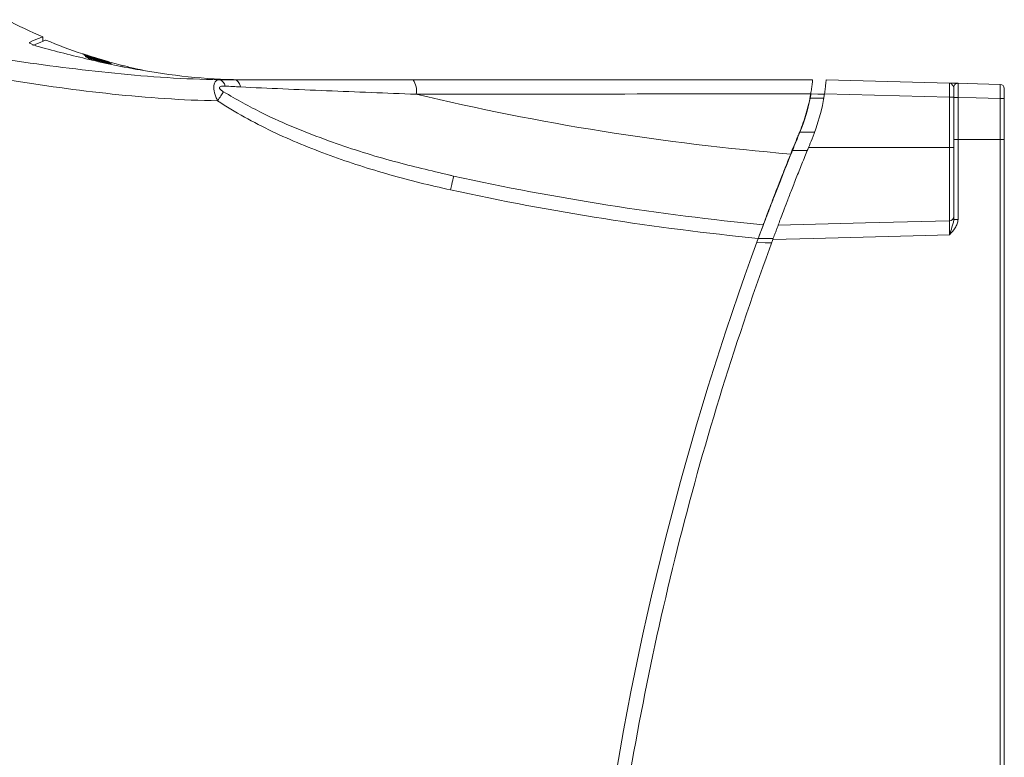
# Model space of a CAD drawing. Header units: millimetres. Extents: x 97 to 538, y 57 to 365.
# Tile 31 of 44: x 393 to 463, y 249 to 301. Entities that reach past the tile are written whole.
import ezdxf

# ---------------------------------------------------------------- set-up
doc = ezdxf.new("R2010")
doc.units = ezdxf.units.MM

msp = doc.modelspace()

# ---------------------------------------------------------------- linework, layer by layer
at = {"color": 7, "linetype": 'Continuous', "lineweight": 15}
for p, q in [((394.941, 299.78), (394.934, 299.776)), ((394.941, 299.78), (394.941, 299.78)), ((394.941, 299.468), (394.941, 299.78)), ((394.941, 299.468), (394.941, 299.776)), ((397.909, 298.47), (397.885, 298.48)), ((397.995, 298.355), (397.99, 298.357)), ((400.491, 297.757), (400.463, 297.765)), ((400.598, 297.691), (400.573, 297.698)), ((450.667, 296.72), (459.438, 296.49)), ((449.571, 295.72), (449.571, 295.72)), ((449.571, 295.72), (449.571, 295.719)), ((459.454, 295.488), (450.551, 295.722)), ((459.454, 291.905), (459.454, 295.488)), ((459.454, 295.488), (459.746, 295.488)), ((449.846, 292.99), (448.798, 292.99)), ((463.054, 292.468), (460.054, 292.467)), ((449.325, 291.692), (448.27, 291.692)), ((449.412, 291.905), (459.454, 291.905)), ((459.454, 286.698), (459.454, 291.905)), ((459.454, 291.905), (459.746, 291.905)), ((423.608, 289.999), (424.006, 289.919)), ((424.157, 289.872), (423.61, 290.008)), ((446.199, 286.414), (446.199, 286.414))]:
    msp.add_line(p, q, dxfattribs=at)
at = {"color": 7, "linetype": 'Continuous', "lineweight": 15, "flags": 128}
for points in [[(460.054, 296.474), (461.441, 296.437), (463.054, 296.395)], [(407.79, 295.86), (407.749, 295.798), (407.703, 295.73), (407.654, 295.656), (407.601, 295.576), (407.546, 295.493), (407.488, 295.407), (407.429, 295.318), (407.37, 295.229)], [(450.548, 295.703), (450.08, 295.711), (449.592, 295.719)], [(449.535, 295.423), (450.134, 295.413), (450.499, 295.407)], [(463.054, 295.391), (461.347, 295.436), (460.054, 295.47)], [(424.157, 289.872), (424.153, 289.857), (424.142, 289.804), (424.122, 289.715), (424.096, 289.593), (424.064, 289.445), (424.026, 289.274), (423.986, 289.089), (423.944, 288.895)], [(447.253, 286.378), (453.473, 286.541), (459.454, 286.698)], [(445.73, 285.143), (446.33, 285.133), (446.364, 285.132), (446.788, 285.125)], [(446.899, 285.425), (446.364, 285.434), (445.84, 285.443)], [(459.438, 285.687), (457.747, 285.642), (449.753, 285.433), (446.874, 285.358)]]:
    msp.add_lwpolyline(points, dxfattribs=at)
at = {"color": 7, "linetype": 'Continuous', "lineweight": 15}
for centre, radius, start, end in [((407.367, 296.202), 0.542, 7.58187, 75.44937), ((420.196, 295.943), 1.328, 349.23932, 35.7758), ((460.046, 296.174), 0.3, 88.5, 180), ((463.046, 296.095), 0.3, 0, 88.5), ((462.883, 469.405), 178.571, 256.60034, 265.26605), ((436.712, 297.837), 14, 337.69169, 351.3108), ((459.977, 312.571), 17.102, 269.22637, 270.2578), ((463.125, 310.574), 15.183, 269.7293, 270.8318), ((449.035, 293.048), 0.244, 183.54994, 193.75303), ((647.212, 211.469), 213.53, 157.69169, 157.8705), ((459.976, 299.913), 7.446, 268.23033, 270.59938), ((463.125, 299.237), 6.77, 269.39474, 271.86771), ((448.506, 291.75), 0.244, 183.38689, 193.64944), ((459.446, 286.998), 0.3, 271.5, 0), ((459.975, 294.646), 7.854, 268.32787, 270.57393), ((647.212, 211.469), 214.53, 159.82886, 171.76899)]:
    msp.add_arc(centre, radius, start, end, dxfattribs=at)
msp.add_ellipse((459.446, 295.489), major_axis=(-0.008, 1.001), ratio=0.007841, start_param=4.711437, end_param=6.282918, dxfattribs=at)
for points in [[(392.328, 300.995), (393.185, 300.557), (394.057, 300.152), (394.941, 299.78)], [(395.141, 299.546), (396.878, 298.826), (398.663, 298.233), (400.481, 297.772)], [(449.707, 296.72), (440.116, 296.72), (430.64, 296.72), (421.273, 296.72)], [(407.904, 296.274), (408.266, 296.252), (408.63, 296.232), (408.996, 296.214)], [(448.798, 292.99), (449.121, 293.776), (449.372, 294.59), (449.535, 295.423)], [(448.27, 291.692), (448.444, 292.126), (448.621, 292.558), (448.798, 292.99)], [(459.746, 286.796), (459.746, 288.687), (459.746, 290.578), (459.746, 292.47)], [(463.054, 242.041), (463.054, 258.85), (463.054, 275.659), (463.054, 292.468)], [(463.346, 292.471), (463.346, 275.662), (463.346, 258.852), (463.346, 242.042)], [(448.263, 291.736), (448.224, 291.638), (448.185, 291.541), (448.146, 291.444)], [(423.944, 288.895), (431.176, 287.32), (438.473, 286.162), (445.84, 285.444)], [(446.197, 286.408), (446.196, 286.407), (446.196, 286.407), (446.196, 286.407)]]:
    msp.add_open_spline(points, degree=3, dxfattribs=at)
for points, knots in [([(394.869, 299.013), (394.746, 299.045), (394.624, 299.082), (394.397, 299.156), (394.293, 299.195), (394.124, 299.265), (394.058, 299.298), (393.98, 299.35), (393.968, 299.369), (393.987, 299.378)], [0, 0, 0, 0, 0.25, 0.25, 0.5, 0.5, 0.75, 0.75, 1, 1, 1, 1]), ([(393.987, 299.378), (394.298, 299.529), (394.534, 299.63), (394.852, 299.756), (394.935, 299.782), (394.941, 299.78)], [0, 0, 0, 0, 0.5, 0.5, 1, 1, 1, 1]), ([(394.223, 299.152), (394.528, 299.297), (394.758, 299.394), (395.065, 299.519), (395.142, 299.546), (395.141, 299.546)], [0, 0, 0, 0, 0.5, 0.5, 1, 1, 1, 1]), ([(409.433, 296.72), (406.96, 296.72), (404.511, 296.966), (400.863, 297.588), (399.655, 297.836), (397.253, 298.39), (396.059, 298.695), (394.869, 299.013)], [0, 0, 0, 0, 0.5, 0.5, 0.75, 0.75, 1, 1, 1, 1]), ([(397.762, 298.564), (397.74, 298.573), (397.754, 298.569), (397.831, 298.544), (397.893, 298.524), (398.132, 298.447), (398.363, 298.373), (398.718, 298.263), (398.84, 298.226), (399.069, 298.158), (399.178, 298.127), (399.366, 298.072), (399.445, 298.05), (399.561, 298.016), (399.597, 298.006), (399.619, 297.999), (399.604, 298.003), (399.528, 298.023), (399.466, 298.04), (399.225, 298.106), (398.992, 298.173), (398.634, 298.28), (398.513, 298.318), (398.286, 298.389), (398.178, 298.424), (397.992, 298.485), (397.913, 298.512), (397.799, 298.551), (397.762, 298.564), (397.74, 298.573)], [-0.0625, -0.0625, 0, 0, 0.0625, 0.0625, 0.125, 0.125, 0.25, 0.25, 0.3125, 0.3125, 0.375, 0.375, 0.4375, 0.4375, 0.5, 0.5, 0.5625, 0.5625, 0.625, 0.625, 0.75, 0.75, 0.8125, 0.8125, 0.875, 0.875, 0.9375, 0.9375, 1, 1, 1.0625, 1.0625]), ([(397.771, 298.561), (397.767, 298.563), (397.76, 298.566), (397.76, 298.565), (397.761, 298.565)], [0, 0, 0, 0, 0.471043, 1, 1, 1, 1]), ([(397.864, 298.487), (397.842, 298.5), (397.857, 298.498), (397.933, 298.478), (397.995, 298.46), (398.235, 298.389), (398.466, 298.318), (398.823, 298.211), (398.945, 298.175), (399.173, 298.108), (399.282, 298.076), (399.469, 298.021), (399.548, 297.998), (399.664, 297.964), (399.7, 297.952), (399.722, 297.943), (399.707, 297.945), (399.631, 297.962), (399.569, 297.977), (399.327, 298.038), (399.094, 298.1), (398.735, 298.203), (398.614, 298.239), (398.386, 298.309), (398.278, 298.343), (398.093, 298.404), (398.014, 298.431), (397.9, 298.472), (397.864, 298.487), (397.842, 298.5)], [-0.0625, -0.0625, 0, 0, 0.0625, 0.0625, 0.125, 0.125, 0.25, 0.25, 0.3125, 0.3125, 0.375, 0.375, 0.4375, 0.4375, 0.5, 0.5, 0.5625, 0.5625, 0.625, 0.625, 0.75, 0.75, 0.8125, 0.8125, 0.875, 0.875, 0.9375, 0.9375, 1, 1, 1.0625, 1.0625]), ([(397.885, 298.48), (397.881, 298.481), (397.877, 298.483), (397.878, 298.483), (397.878, 298.482)], [0, 0, 0, 0, 0.765037, 1, 1, 1, 1]), ([(399.602, 298.004), (399.601, 298.004), (399.599, 298.004), (399.595, 298.005), (399.553, 298.016), (399.43, 298.049), (399.185, 298.118), (398.869, 298.209), (398.522, 298.315), (398.199, 298.417), (397.977, 298.49), (397.909, 298.514), (397.893, 298.519)], [0, 0, 0, 0, 0.021157, 0.023826, 0.093556, 0.220107, 0.361725, 0.506479, 0.654185, 0.803843, 0.953555, 1, 1, 1, 1]), ([(399.654, 297.957), (399.627, 297.963), (399.561, 297.978), (399.355, 298.031), (399.058, 298.111), (398.716, 298.209), (398.378, 298.311), (398.104, 298.4), (397.962, 298.45), (397.918, 298.467), (397.909, 298.47)], [0, 0, 0, 0, 0.09389, 0.23027, 0.376568, 0.526216, 0.67785, 0.83025, 0.965066, 1, 1, 1, 1]), ([(407.503, 296.727), (405.013, 296.764), (402.528, 296.938), (398.816, 297.309), (397.581, 297.451), (395.113, 297.761), (393.881, 297.929), (392.65, 298.11)], [0, 0, 0, 0, 0.5, 0.5, 0.75, 0.75, 1, 1, 1, 1]), ([(397.965, 298.365), (397.943, 298.381), (397.957, 298.381), (398.034, 298.366), (398.096, 298.351), (398.335, 298.288), (398.568, 298.223), (398.925, 298.122), (399.047, 298.087), (399.276, 298.022), (399.385, 297.992), (399.572, 297.938), (399.651, 297.915), (399.766, 297.88), (399.802, 297.868), (399.824, 297.856), (399.809, 297.856), (399.733, 297.869), (399.672, 297.882), (399.43, 297.936), (399.196, 297.993), (398.837, 298.089), (398.715, 298.123), (398.487, 298.189), (398.378, 298.222), (398.194, 298.281), (398.115, 298.308), (398.001, 298.35), (397.965, 298.365), (397.943, 298.381)], [-0.0625, -0.0625, 0, 0, 0.0625, 0.0625, 0.125, 0.125, 0.25, 0.25, 0.3125, 0.3125, 0.375, 0.375, 0.4375, 0.4375, 0.5, 0.5, 0.5625, 0.5625, 0.625, 0.625, 0.75, 0.75, 0.8125, 0.8125, 0.875, 0.875, 0.9375, 0.9375, 1, 1, 1.0625, 1.0625]), ([(398.43, 298.123), (398.418, 298.127), (398.332, 298.156), (398.227, 298.19), (398.171, 298.205), (398.152, 298.21)], [0, 0, 0, 0, 0.0930581, 0.689039, 1, 1, 1, 1]), ([(399.69, 297.949), (399.689, 297.949), (399.688, 297.95), (399.678, 297.951), (399.657, 297.956), (399.654, 297.957)], [0, 0, 0, 0, 0.208013, 0.86603, 1, 1, 1, 1]), ([(399.781, 297.862), (399.781, 297.862), (399.782, 297.862), (399.761, 297.865), (399.72, 297.873), (399.693, 297.878)], [0, 0, 0, 0, 0.070493, 0.39179, 1, 1, 1, 1]), ([(400.463, 297.765), (400.46, 297.766), (400.453, 297.768), (400.454, 297.767), (400.455, 297.767)], [0, 0, 0, 0, 0.5287841, 1, 1, 1, 1]), ([(400.517, 297.763), (400.504, 297.766), (400.492, 297.769), (400.481, 297.772), (400.481, 297.772), (400.481, 297.772), (400.481, 297.772)], [0, 0, 0, 0, 0.00006328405, 0.00006328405, 0.00006328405, 0.00006334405, 0.00006334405, 0.00006334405, 0.00006334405]), ([(402.018, 297.414), (401.974, 297.423), (401.924, 297.434), (401.813, 297.458), (401.75, 297.472), (401.556, 297.514), (401.411, 297.547), (401.123, 297.614), (400.979, 297.648), (400.719, 297.712), (400.605, 297.74), (400.517, 297.763)], [0, 0, 0, 0, 0.125, 0.125, 0.25, 0.25, 0.5, 0.5, 0.75, 0.75, 1, 1, 1, 1]), ([(400.573, 297.698), (400.569, 297.7), (400.564, 297.701), (400.565, 297.701), (400.566, 297.7)], [0, 0, 0, 0, 0.732824, 1, 1, 1, 1]), ([(402.054, 297.407), (402.054, 297.407), (402.054, 297.407), (402.054, 297.407), (402.043, 297.409), (402.031, 297.412), (402.018, 297.414)], [-0.00000006, -0.00000006, -0.00000006, -0.00000006, 0, 0, 0, 0.00006296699, 0.00006296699, 0.00006296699, 0.00006296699]), ([(392.427, 296.72), (394.901, 296.322), (397.381, 295.974), (402.362, 295.447), (404.864, 295.27), (407.37, 295.229)], [0, 0, 0, 0, 0.5, 0.5, 1, 1, 1, 1]), ([(407.503, 296.727), (407.399, 296.728), (407.306, 296.696), (407.163, 296.557), (407.113, 296.446), (407.083, 296.156), (407.103, 295.977), (407.177, 295.698), (407.209, 295.603), (407.282, 295.415), (407.324, 295.322), (407.37, 295.229)], [0, 0, 0, 0, 0.25, 0.25, 0.5, 0.5, 0.75, 0.75, 0.875, 0.875, 1, 1, 1, 1]), ([(408.593, 296.72), (408.409, 296.719), (408.227, 296.72), (407.864, 296.723), (407.683, 296.725), (407.503, 296.727)], [0, 0, 0, 0, 0.5, 0.5, 1, 1, 1, 1]), ([(408.593, 296.72), (408.674, 296.72), (408.756, 296.672), (408.897, 296.496), (408.956, 296.367), (408.996, 296.214)], [0, 0, 0, 0, 0.5, 0.5, 1, 1, 1, 1]), ([(421.273, 296.72), (419.082, 296.72), (416.92, 296.72), (413.734, 296.72), (412.68, 296.72), (410.609, 296.72), (409.59, 296.72), (408.593, 296.72)], [0, 0, 0, 0, 0.5, 0.5, 0.75, 0.75, 1, 1, 1, 1]), ([(449.571, 295.72), (449.594, 295.851), (449.615, 295.98), (449.65, 296.221), (449.664, 296.332), (449.698, 296.61), (449.707, 296.72), (449.707, 296.72)], [0, 0, 0, 0, 0.25, 0.25, 0.5, 0.5, 1, 1, 1, 1]), ([(450.551, 295.722), (450.571, 295.852), (450.589, 295.981), (450.619, 296.223), (450.631, 296.333), (450.659, 296.611), (450.667, 296.72), (450.667, 296.72)], [0, 0, 0, 0, 0.25, 0.25, 0.5, 0.5, 1, 1, 1, 1]), ([(459.746, 296.174), (459.746, 296.207), (459.727, 296.245), (459.68, 296.319), (459.652, 296.355), (459.562, 296.449), (459.5, 296.488), (459.438, 296.49)], [0, 0, 0, 0, 0.25, 0.25, 0.5, 0.5, 1, 1, 1, 1]), ([(460.054, 296.474), (460.054, 296.474), (460.033, 296.474), (459.96, 296.476), (459.91, 296.478), (459.735, 296.482), (459.584, 296.486), (459.438, 296.49)], [0, 0, 0, 0, 0.25, 0.25, 0.5, 0.5, 1, 1, 1, 1]), ([(460.054, 296.474), (460.056, 296.474), (460.057, 296.364), (460.057, 296.086), (460.057, 295.975), (460.056, 295.732), (460.055, 295.602), (460.054, 295.47)], [0, 0, 0, 0, 0.5, 0.5, 0.75, 0.75, 1, 1, 1, 1]), ([(463.054, 295.391), (463.055, 295.523), (463.056, 295.653), (463.057, 295.896), (463.057, 296.008), (463.057, 296.286), (463.056, 296.395), (463.054, 296.395)], [0, 0, 0, 0, 0.25, 0.25, 0.5, 0.5, 1, 1, 1, 1]), ([(407.79, 295.86), (407.718, 295.904), (407.648, 295.952), (407.558, 296.038), (407.531, 296.07), (407.498, 296.138), (407.498, 296.173), (407.53, 296.222), (407.558, 296.237), (407.619, 296.259), (407.653, 296.266), (407.756, 296.279), (407.83, 296.278), (407.904, 296.274)], [0, 0, 0, 0, 0.25, 0.25, 0.375, 0.375, 0.5, 0.5, 0.625, 0.625, 0.75, 0.75, 1, 1, 1, 1]), ([(423.61, 290.008), (422.296, 290.318), (419.478, 290.981), (415.907, 292.121), (412.881, 293.289), (410.36, 294.399), (408.705, 295.34), (407.79, 295.86)], [0, 0, 0, 0, 0.2391251, 0.5125591, 0.6629401, 0.8137242, 1, 1, 1, 1]), ([(408.996, 296.214), (409.987, 296.167), (410.996, 296.12), (413.043, 296.029), (414.081, 295.985), (417.22, 295.855), (419.349, 295.773), (421.501, 295.696)], [0, 0, 0, 0, 0.25, 0.25, 0.5, 0.5, 1, 1, 1, 1]), ([(421.501, 295.696), (426.118, 295.701), (430.777, 295.706), (440.139, 295.714), (444.844, 295.717), (449.571, 295.719)], [0, 0, 0, 0, 0.5, 0.5, 1, 1, 1, 1]), ([(449.571, 295.719), (449.496, 295.258), (449.387, 294.803), (449.125, 293.906), (448.969, 293.465), (448.792, 293.033)], [0, 0, 0, 0, 0.5, 0.5, 1, 1, 1, 1]), ([(449.592, 295.719), (449.591, 295.719), (449.585, 295.687), (449.564, 295.577), (449.55, 295.501), (449.535, 295.423)], [0, 0, 0, 0, 0.5, 0.5, 1, 1, 1, 1]), ([(449.592, 295.719), (449.591, 295.719), (449.586, 295.719), (449.579, 295.719), (449.575, 295.72), (449.573, 295.72)], [0, 0, 0, 0, 0.197776, 0.577638, 1, 1, 1, 1]), ([(459.746, 295.471), (459.746, 295.564), (459.746, 295.655), (459.746, 295.825), (459.746, 295.903), (459.746, 296.097), (459.746, 296.174), (459.746, 296.174)], [0, 0, 0, 0, 0.25, 0.25, 0.5, 0.5, 1, 1, 1, 1]), ([(463.346, 296.095), (463.346, 296.095), (463.346, 296.019), (463.346, 295.824), (463.346, 295.746), (463.346, 295.576), (463.346, 295.485), (463.346, 295.392)], [0, 0, 0, 0, 0.5, 0.5, 0.75, 0.75, 1, 1, 1, 1]), ([(407.37, 295.229), (408.615, 294.401), (409.918, 293.691), (412.594, 292.413), (413.97, 291.846), (416.769, 290.827), (418.185, 290.376), (421.045, 289.569), (422.489, 289.212), (423.944, 288.895)], [0, 0, 0, 0, 0.25, 0.25, 0.5, 0.5, 0.75, 0.75, 1, 1, 1, 1]), ([(459.746, 292.47), (459.746, 292.841), (459.746, 293.213), (459.746, 293.584), (459.746, 294.213), (459.746, 294.842), (459.746, 295.471)], [0, 0, 0, 0, 0.001114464, 0.001114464, 0.001114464, 0.003001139, 0.003001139, 0.003001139, 0.003001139]), ([(460.054, 295.47), (460.054, 294.84), (460.054, 294.211), (460.054, 293.582), (460.054, 293.21), (460.054, 292.838), (460.054, 292.467)], [0, 0, 0, 0, 0.00188779, 0.00188779, 0.00188779, 0.003002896, 0.003002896, 0.003002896, 0.003002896]), ([(463.054, 292.468), (463.054, 292.839), (463.054, 293.211), (463.054, 293.583), (463.054, 294.185), (463.054, 294.788), (463.054, 295.391)], [0, 0, 0, 0, 0.001115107, 0.001115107, 0.001115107, 0.00292335, 0.00292335, 0.00292335, 0.00292335]), ([(463.346, 295.392), (463.346, 294.79), (463.346, 294.187), (463.346, 293.585), (463.346, 293.214), (463.346, 292.842), (463.346, 292.471)], [0, 0, 0, 0, 0.001807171, 0.001807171, 0.001807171, 0.002921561, 0.002921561, 0.002921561, 0.002921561]), ([(448.792, 293.033), (448.747, 292.925), (448.703, 292.817), (448.658, 292.708), (448.614, 292.6), (448.57, 292.492), (448.526, 292.383), (448.438, 292.168), (448.35, 291.952), (448.263, 291.736)], [0, 0, 0, 0, 0.000351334, 0.000351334, 0.000351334, 0.000702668, 0.000702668, 0.000702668, 0.001401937, 0.001401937, 0.001401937, 0.001401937]), ([(460.054, 292.467), (460.054, 292.267), (460.054, 292.067), (460.054, 291.867), (460.054, 291.067), (460.054, 290.267), (460.054, 289.467), (460.054, 288.576), (460.054, 287.684), (460.054, 286.793)], [0, 0, 0, 0, 0.0006, 0.0006, 0.0006, 0.003, 0.003, 0.003, 0.005674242, 0.005674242, 0.005674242, 0.005674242]), ([(445.848, 285.465), (445.852, 285.477), (445.864, 285.507), (445.952, 285.745), (446.103, 286.144), (446.312, 286.697), (446.581, 287.4), (446.901, 288.231), (447.265, 289.167), (447.718, 290.318), (448.066, 291.184), (448.27, 291.692)], [0, 0, 0, 0, 0.070215, 0.176641, 0.281539, 0.38918, 0.499161, 0.612267, 0.723517, 0.837712, 1, 1, 1, 1]), ([(449.412, 291.905), (449.27, 291.556), (449.131, 291.211), (448.858, 290.53), (448.723, 290.192), (448.464, 289.534), (448.341, 289.221), (448.167, 288.773), (448.11, 288.628), (448.001, 288.345), (447.948, 288.207), (447.797, 287.815), (447.707, 287.579), (447.548, 287.161), (447.479, 286.978), (447.368, 286.684), (447.326, 286.571), (447.282, 286.456), (447.271, 286.427), (447.257, 286.388), (447.253, 286.378), (447.253, 286.378)], [0, 0, 0, 0, 0.125, 0.125, 0.25, 0.25, 0.375, 0.375, 0.4375, 0.4375, 0.5, 0.5, 0.625, 0.625, 0.75, 0.75, 0.875, 0.875, 0.9375, 0.9375, 1, 1, 1, 1]), ([(448.146, 291.444), (448.029, 291.151), (447.792, 290.558), (447.455, 289.701), (447.139, 288.889), (446.86, 288.162), (446.619, 287.531), (446.429, 287.027), (446.295, 286.67), (446.227, 286.489), (446.217, 286.462), (446.216, 286.459)], [0, 0, 0, 0, 0.122512, 0.248572, 0.371145, 0.497331, 0.618735, 0.743875, 0.861568, 0.982959, 1, 1, 1, 1]), ([(446.199, 286.414), (442.494, 286.769), (438.801, 287.238), (431.449, 288.393), (427.793, 289.08), (424.157, 289.872)], [0, 0, 0, 0, 0.5, 0.5, 1, 1, 1, 1]), ([(459.746, 286.796), (459.746, 286.7), (459.727, 286.609), (459.68, 286.428), (459.652, 286.338), (459.562, 286.066), (459.5, 285.877), (459.438, 285.687)], [0, 0, 0, 0, 0.25, 0.25, 0.5, 0.5, 1, 1, 1, 1]), ([(460.054, 286.793), (460.054, 286.683), (460.033, 286.577), (459.96, 286.372), (459.91, 286.277), (459.735, 286.005), (459.584, 285.845), (459.438, 285.687)], [0, 0, 0, 0, 0.25, 0.25, 0.5, 0.5, 1, 1, 1, 1]), ([(459.438, 285.687), (459.44, 285.953), (459.443, 286.215), (459.447, 286.494), (459.449, 286.57), (459.451, 286.671), (459.453, 286.698), (459.454, 286.698)], [0, 0, 0, 0, 0.5, 0.5, 0.75, 0.75, 1, 1, 1, 1]), ([(445.84, 285.444), (445.886, 285.57), (445.932, 285.693), (446.018, 285.926), (446.058, 286.033), (446.158, 286.304), (446.199, 286.414), (446.199, 286.414)], [0, 0, 0, 0, 0.25, 0.25, 0.5, 0.5, 1, 1, 1, 1]), ([(446.874, 285.358), (446.922, 285.488), (446.969, 285.615), (447.059, 285.857), (447.1, 285.969), (447.172, 286.161), (447.202, 286.24), (447.242, 286.349), (447.253, 286.378), (447.253, 286.378)], [0, 0, 0, 0, 0.25, 0.25, 0.5, 0.5, 0.75, 0.75, 1, 1, 1, 1]), ([(446.874, 285.358), (445.584, 281.86), (444.386, 278.33), (442.175, 271.209), (441.162, 267.613), (439.326, 260.378), (438.502, 256.736), (437.047, 249.413), (436.416, 245.734), (435.882, 242.038)], [0, 0, 0, 0, 0.25, 0.25, 0.5, 0.5, 0.75, 0.75, 1, 1, 1, 1])]:
    msp.add_open_spline(points, degree=3, knots=knots, dxfattribs=at)

doc.saveas('drawing.dxf')
